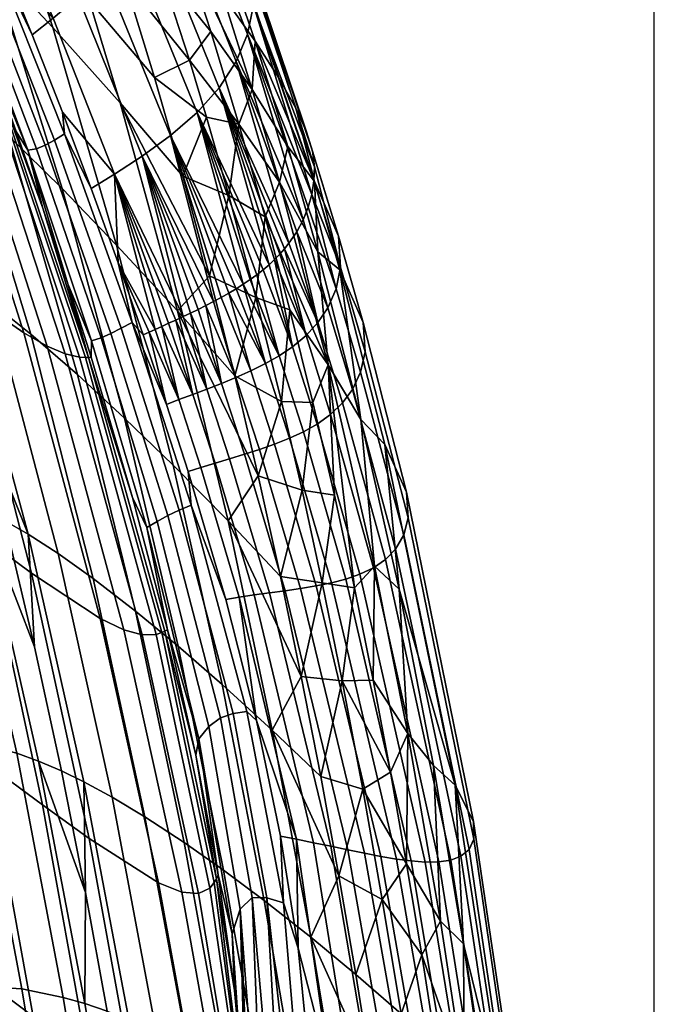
# Model space of a CAD drawing. Header units: millimetres. Extents: x -305 to 311, y -366 to 365.
# Tile 31 of 41: x 248 to 305, y 82 to 171. Entities that reach past the tile are written whole.
import ezdxf

# ---------------------------------------------------------------- set-up
doc = ezdxf.new("R2010")
doc.units = ezdxf.units.MM
doc.header["$MEASUREMENT"] = 0
for name, color, linetype in [('korpus', 251, 'Continuous'), ('pudsymbol', 7, 'Continuous'), ('sedak', 60, 'Continuous')]:
    doc.layers.add(name, color=color, linetype=linetype)

msp = doc.modelspace()

# ---------------------------------------------------------------- meshes
at = {"layer": 'korpus'}
mesh = msp.add_polyface(dxfattribs=at)
corners = [(238.037, 149.831, 221.689), (233.112, 153.622, 191.587), (224.785, 181.712, 191.522), (229.614, 177.794, 221.343), (233.537, 174.71, 246.941), (219.1, 206.139, 221.1), (222.861, 203.055, 246.365), (239.183, 170.605, 287.101), (228.137, 199.13, 285.786), (241.161, 169.37, 302.52), (229.943, 197.936, 300.886), (242.711, 168.552, 315.591), (231.341, 197.103, 313.747), (243.916, 168.064, 326.962), (232.41, 196.556, 325.082), (244.417, 167.917, 332.213), (232.849, 196.366, 330.401), (244.646, 167.863, 334.766), (233.049, 196.287, 333.012), (239.335, 182.045, 336.383), (242.171, 174.92, 336.82), (233.237, 196.218, 335.606), (244.863, 167.819, 337.283), (246.555, 187.64, 464.441), (252.982, 172.944, 466.035), (250.748, 171.006, 429.641), (244.584, 185.417, 428.725), (248.647, 190.209, 502.434), (255.327, 175.194, 504.722), (250.676, 192.959, 539.607), (257.551, 177.636, 542.417), (239.529, 202.326, 462.906), (237.838, 199.851, 427.886), (248.854, 169.498, 398.824), (245.962, 176.576, 398.593), (242.923, 183.702, 398.381), (239.74, 190.838, 398.193), (236.418, 197.947, 398.033), (251.276, 191.806, 722.644), (254.792, 187.573, 721.953), (251.19, 196.602, 720.93), (242.713, 176.382, 352.989), (241.987, 176.364, 342.097), (234.667, 193.76, 341.233), (235.318, 193.729, 352.427), (249.241, 159.21, 353.717), (248.44, 159.093, 343.13), (243.407, 176.649, 364.725), (235.923, 193.986, 364.374), (250.023, 159.525, 365.231), (244.134, 177.121, 377.532), (236.542, 194.49, 377.245), (250.854, 159.985, 377.963), (244.911, 177.744, 391.305), (237.196, 195.181, 390.934), (251.751, 160.546, 391.805), (251.596, 162.505, 399.07)]
mesh.append_faces([[corners[k] for k in face] for face in [(0, 1, 2, 3), (4, 3, 5, 6), (7, 4, 6, 8), (9, 7, 8, 10), (11, 9, 10, 12), (13, 11, 12, 14), (15, 13, 14, 16), (17, 15, 16, 18), (17, 18, 19, 20), (18, 21, 19, 19), (17, 20, 22, 22), (23, 24, 25, 26), (27, 28, 24, 23), (29, 30, 28, 27), (31, 23, 26, 32), (25, 33, 34, 34), (34, 35, 26, 26), (25, 34, 26, 26), (36, 26, 35, 35), (32, 26, 36, 37), (38, 39, 40, 40), (41, 42, 43, 44), (45, 46, 42, 41), (47, 41, 44, 48), (49, 45, 41, 47), (50, 47, 48, 51), (52, 49, 47, 50), (53, 50, 51, 54), (55, 52, 50, 53), (43, 19, 21, 21), (42, 20, 19, 19), (22, 20, 42, 42), (43, 42, 19, 19), (42, 46, 22, 22), (53, 54, 36, 35), (55, 53, 33, 56), (54, 37, 36, 36), (53, 35, 34, 34), (53, 34, 33, 33)]])
mesh = msp.add_polyface(dxfattribs=at)
corners = [(267.506, 161.426, 720.801), (263.034, 167.22, 723.38), (264.587, 162.077, 724.045), (259.879, 165.654, 726.134), (262.438, 156.737, 727.311), (257.168, 174.484, 724.962), (252.982, 172.944, 466.035), (258.76, 158.535, 467.634), (256.288, 156.918, 430.59), (250.748, 171.006, 429.641), (255.327, 175.194, 504.722), (261.329, 160.417, 506.989), (257.551, 177.636, 542.417), (263.724, 162.498, 545.187), (259.453, 180.174, 576.436), (265.717, 164.723, 579.411), (260.961, 182.792, 606.499), (267.245, 167.078, 609.438), (262.032, 185.493, 632.928), (268.292, 169.562, 635.699), (262.623, 188.283, 656.043), (268.837, 172.172, 658.622), (272.026, 150.679, 597.79), (274.321, 157.573, 671.38), (274.274, 156.303, 661.123), (274.082, 155.094, 650.137), (268.717, 175.075, 678.49), (274.134, 159.008, 680.872), (272.644, 162.876, 697.33), (273.61, 160.734, 689.541), (268.184, 176.889, 687.196), (267.188, 179.113, 695.009), (268.964, 168.914, 710.037), (271.129, 165.561, 704.181), (265.616, 181.875, 701.873), (263.359, 185.302, 707.735), (266.041, 173.06, 714.841), (260.304, 189.522, 712.539), (262.606, 180.377, 716.153), (262.258, 178.125, 718.534), (273.312, 152.801, 625.777), (264.967, 169.786, 719.672), (256.361, 180.713, 723.429), (254.302, 183.208, 723.798), (268.689, 164.565, 716.105), (271.163, 156.184, 717.24), (274.334, 156.251, 702.399), (271.909, 159.421, 711.292), (260.325, 175.559, 722.243), (260.013, 181.036, 719.95)]
mesh.append_faces([[corners[k] for k in face] for face in [(0, 1, 2, 2), (2, 3, 4, 4), (1, 5, 3, 3), (2, 1, 3, 3), (6, 7, 8, 9), (10, 11, 7, 6), (12, 13, 11, 10), (14, 15, 13, 12), (16, 17, 15, 14), (18, 19, 17, 16), (20, 21, 19, 18), (17, 22, 15, 15), (21, 23, 24, 24), (24, 25, 21, 21), (23, 26, 27, 27), (28, 29, 30, 31), (29, 27, 26, 30), (32, 33, 34, 35), (36, 32, 35, 37), (36, 38, 39, 39), (33, 28, 31, 34), (40, 17, 19, 19), (25, 19, 21, 21), (23, 21, 26, 26), (41, 1, 0, 0), (42, 43, 5, 5), (44, 36, 39, 39), (0, 44, 41, 41), (39, 41, 44, 44), (0, 45, 44, 44), (46, 33, 32, 32), (46, 32, 47, 47), (44, 47, 32, 32), (36, 44, 32, 32), (5, 1, 48, 48), (5, 48, 42, 42), (1, 41, 48, 48), (48, 41, 39, 39), (48, 39, 49, 49)]])
mesh = msp.add_polyface(dxfattribs=at)
corners = [(231.873, 93.367, 90.077), (226.796, 96.637, 63.617), (222.115, 119.458, 63.592), (227.326, 116.184, 90.063), (233.899, 82.279, 90.092), (228.886, 85.571, 63.638), (233.152, 112.166, 122.563), (221.836, 140.511, 90.09), (227.808, 136.377, 122.58), (237.543, 89.36, 122.589), (233.913, 131.943, 157.615), (221.145, 162.751, 122.662), (227.339, 158.071, 157.629), (239.129, 107.843, 157.668), (243.379, 85.046, 157.76), (239.653, 127.675, 191.739), (233.112, 153.622, 191.587), (244.795, 103.654, 191.953), (248.949, 80.858, 192.198), (244.623, 123.962, 222.123), (238.037, 149.831, 221.689), (249.767, 99.973, 222.611), (253.896, 77.169, 223.116), (242.108, 146.753, 247.655), (229.614, 177.794, 221.343), (233.537, 174.71, 246.941), (248.791, 120.898, 248.46), (253.985, 96.921, 249.31), (248.085, 142.58, 288.641), (239.183, 170.605, 287.101), (254.971, 116.792, 290.288), (250.188, 141.395, 304.427), (241.161, 169.37, 302.52), (257.115, 115.763, 306.456), (251.836, 140.704, 317.752), (242.711, 168.552, 315.591), (253.126, 140.406, 329.194), (243.916, 168.064, 326.962), (253.667, 140.371, 334.391), (244.417, 167.917, 332.213), (253.918, 140.378, 336.889), (244.646, 167.863, 334.766), (244.863, 167.819, 337.283), (247.41, 160.78, 337.77), (249.809, 153.838, 338.277), (252.059, 147.031, 338.799), (254.156, 140.397, 339.333), (250.748, 171.006, 429.641), (256.288, 156.918, 430.59), (251.596, 162.505, 399.07), (248.854, 169.498, 398.824), (255.072, 142.139, 354.59), (254.2, 141.858, 344.324), (248.44, 159.093, 343.13), (249.241, 159.21, 353.717), (255.942, 142.543, 365.863), (250.023, 159.525, 365.231), (256.873, 143.014, 378.498), (250.854, 159.985, 377.963), (251.751, 160.546, 391.805), (254.184, 155.635, 399.326)]
mesh.append_faces([[corners[k] for k in face] for face in [(0, 1, 2, 3), (4, 5, 1, 0), (6, 3, 7, 8), (9, 0, 3, 6), (10, 8, 11, 12), (13, 6, 8, 10), (14, 9, 6, 13), (15, 10, 12, 16), (17, 13, 10, 15), (18, 14, 13, 17), (19, 15, 16, 20), (21, 17, 15, 19), (22, 18, 17, 21), (23, 20, 24, 25), (26, 19, 20, 23), (27, 21, 19, 26), (28, 23, 25, 29), (30, 26, 23, 28), (31, 28, 29, 32), (33, 30, 28, 31), (34, 31, 32, 35), (36, 34, 35, 37), (38, 36, 37, 39), (40, 38, 39, 41), (41, 42, 43, 43), (41, 43, 44, 44), (45, 40, 44, 44), (40, 45, 46, 46), (41, 44, 40, 40), (47, 48, 49, 50), (51, 52, 53, 54), (55, 51, 54, 56), (57, 55, 56, 58), (53, 43, 42, 42), (53, 44, 43, 43), (52, 46, 45, 45), (45, 44, 53, 53), (53, 52, 45, 45), (59, 49, 60, 60)]])
mesh = msp.add_polyface(dxfattribs=at)
corners = [(269.038, 145.795, 726.204), (272.105, 144.673, 723.035), (269.883, 153.052, 721.922), (265.717, 164.723, 579.411), (270.722, 149.205, 574.101), (270.223, 148.736, 565.646), (271.624, 150.176, 590.164), (271.189, 149.685, 582.271), (272.026, 150.679, 597.79), (267.245, 167.078, 609.438), (273.312, 152.801, 625.777), (272.734, 151.719, 612.27), (273.762, 153.927, 638.378), (268.292, 169.562, 635.699), (274.082, 155.094, 650.137), (275.559, 139.69, 719.442), (271.163, 156.184, 717.24), (267.506, 161.426, 720.801), (278.724, 143.511, 684.28), (278.901, 140.881, 663.504), (276.687, 148.534, 662.329), (276.502, 151.307, 683.158), (276.613, 148.274, 703.5), (274.334, 156.251, 702.399), (271.143, 140.523, 543.309), (267.903, 146.979, 528.901), (268.528, 147.4, 538.501), (269.125, 147.833, 547.849), (272.357, 141.343, 562.493), (269.689, 148.279, 556.898), (273.563, 142.356, 582.828), (274.632, 143.519, 602.674), (276.276, 146.573, 642.752), (275.526, 144.849, 621.914), (274.274, 156.303, 661.123), (274.321, 157.573, 671.38), (274.134, 159.008, 680.872), (273.61, 160.734, 689.541), (272.644, 162.876, 697.33), (271.129, 165.561, 704.181), (274.629, 149.901, 712.586), (271.909, 159.421, 711.292), (268.689, 164.565, 716.105)]
mesh.append_faces([[corners[k] for k in face] for face in [(0, 1, 2, 2), (3, 4, 5, 5), (3, 6, 7, 7), (3, 8, 6, 6), (9, 10, 11, 11), (12, 13, 14, 14), (13, 12, 10, 10), (9, 11, 8, 8), (15, 16, 2, 2), (15, 2, 1, 1), (2, 16, 17, 17), (18, 19, 20, 21), (22, 18, 21, 23), (24, 25, 26, 26), (24, 26, 27, 27), (28, 29, 5, 5), (28, 24, 27, 29), (4, 28, 5, 5), (30, 7, 6, 6), (31, 8, 11, 11), (31, 6, 8, 8), (10, 12, 32, 33), (20, 14, 34, 34), (20, 34, 35, 35), (32, 12, 14, 14), (33, 11, 10, 10), (31, 30, 6, 6), (31, 11, 33, 33), (21, 36, 37, 37), (21, 20, 35, 36), (23, 21, 37, 38), (14, 20, 32, 32), (4, 7, 30, 30), (38, 39, 23, 23), (40, 22, 23, 23), (23, 41, 40, 40), (41, 42, 16, 16), (40, 41, 16, 16), (40, 16, 15, 15)]])
mesh = msp.add_polyface(dxfattribs=at)
corners = [(269.038, 145.795, 726.204), (269.883, 153.052, 721.922), (266.596, 154.984, 724.989), (267.506, 161.426, 720.801), (264.587, 162.077, 724.045), (264.852, 147.754, 728.49), (267.123, 138.724, 729.669), (262.438, 156.737, 727.311), (256.288, 156.918, 430.59), (260.544, 143.174, 422.904), (259.954, 142.907, 414.713), (259.396, 142.654, 407.009), (256.611, 148.925, 399.587), (261.808, 143.748, 440.522), (261.164, 143.454, 431.526), (258.76, 158.535, 467.634), (263.147, 144.376, 459.406), (262.47, 144.055, 449.834), (263.835, 144.71, 469.181), (265.221, 145.416, 489.111), (264.527, 145.056, 479.102), (261.329, 160.417, 506.989), (266.59, 146.172, 509.17), (265.91, 145.788, 499.153), (267.903, 146.979, 528.901), (267.256, 146.569, 519.104), (263.724, 162.498, 545.187), (269.125, 147.833, 547.849), (268.528, 147.4, 538.501), (269.689, 148.279, 556.898), (254.184, 155.635, 399.326), (251.596, 162.505, 399.07), (271.189, 149.685, 582.271), (270.722, 149.205, 574.101), (265.717, 164.723, 579.411), (270.223, 148.736, 565.646), (257.879, 143.517, 392.392), (256.873, 143.014, 378.498), (250.854, 159.985, 377.963), (251.751, 160.546, 391.805), (258.878, 142.414, 399.849), (269.901, 139.821, 524.558), (268.578, 139.167, 505.168)]
mesh.append_faces([[corners[k] for k in face] for face in [(0, 1, 2, 2), (3, 4, 2, 2), (1, 3, 2, 2), (5, 6, 0, 0), (7, 2, 4, 4), (0, 2, 5, 5), (2, 7, 5, 5), (8, 9, 10, 10), (10, 11, 12, 12), (8, 13, 14, 14), (15, 16, 17, 17), (15, 18, 16, 16), (17, 13, 8, 8), (14, 9, 8, 8), (15, 19, 20, 20), (21, 22, 23, 23), (23, 19, 21, 21), (21, 24, 25, 25), (26, 27, 28, 28), (26, 29, 27, 27), (28, 24, 26, 26), (25, 22, 21, 21), (20, 18, 15, 15), (8, 12, 30, 30), (30, 31, 8, 8), (17, 8, 15, 15), (32, 33, 34, 34), (29, 26, 35, 35), (35, 26, 34, 34), (21, 26, 24, 24), (19, 15, 21, 21), (8, 10, 12, 12), (36, 37, 38, 39), (36, 39, 30, 12), (36, 12, 40, 40), (41, 22, 25, 25), (41, 25, 24, 24), (42, 23, 22, 22)]])
mesh = msp.add_polyface(dxfattribs=at)
corners = [(276.12, 127.923, 725.232), (274.182, 136.294, 724.138), (273.213, 128.393, 728.481), (272.105, 144.673, 723.035), (271.36, 136.402, 727.437), (269.038, 145.795, 726.204), (275.029, 120.031, 729.565), (269.258, 129.667, 730.846), (275.559, 139.69, 719.442), (277.928, 119.566, 726.316), (271.67, 119.31, 469.63), (270.267, 119.122, 451.108), (266.662, 131.221, 450.002), (268.004, 131.628, 468.256), (273.069, 119.51, 488.506), (269.351, 132.061, 486.867), (274.483, 119.743, 508.038), (270.718, 132.54, 506.144), (272.067, 133.073, 525.66), (268.578, 139.167, 505.168), (269.901, 139.821, 524.558), (275.874, 120.023, 527.786), (273.33, 133.656, 544.513), (271.143, 140.523, 543.309), (277.168, 120.355, 546.827), (274.562, 134.352, 563.774), (272.357, 141.343, 562.493), (278.424, 120.79, 566.227), (275.781, 135.233, 584.152), (273.563, 142.356, 582.828), (279.658, 121.388, 586.685), (276.854, 136.264, 604.003), (274.632, 143.519, 602.674), (280.739, 122.139, 606.546), (277.749, 137.467, 623.215), (275.526, 144.849, 621.914), (281.635, 123.064, 625.71), (278.495, 139.051, 643.994), (276.276, 146.573, 642.752), (282.379, 124.344, 646.382), (278.901, 140.881, 663.504), (276.687, 148.534, 662.329), (282.787, 125.885, 665.772), (282.64, 128.193, 686.451), (278.724, 143.511, 684.28), (280.666, 132.524, 705.64), (276.613, 148.274, 703.5), (267.903, 146.979, 528.901), (270.722, 149.205, 574.101), (279.739, 121.519, 721.824), (278.52, 134.768, 714.611), (274.629, 149.901, 712.586), (281.958, 119.462, 716.626)]
mesh.append_faces([[corners[k] for k in face] for face in [(0, 1, 2, 2), (1, 3, 4, 4), (3, 5, 4, 4), (1, 4, 2, 2), (2, 6, 0, 0), (4, 7, 2, 2), (8, 1, 0, 0), (8, 0, 9, 9), (8, 3, 1, 1), (10, 11, 12, 13), (14, 10, 13, 15), (16, 14, 15, 17), (18, 17, 19, 20), (21, 16, 17, 18), (22, 18, 20, 23), (24, 21, 18, 22), (25, 22, 23, 26), (27, 24, 22, 25), (28, 25, 26, 29), (30, 27, 25, 28), (31, 28, 29, 32), (33, 30, 28, 31), (34, 31, 32, 35), (36, 33, 31, 34), (37, 34, 35, 38), (39, 36, 34, 37), (40, 37, 38, 41), (42, 39, 37, 40), (43, 42, 40, 44), (45, 43, 44, 46), (47, 23, 20, 20), (48, 29, 26, 26), (8, 9, 49, 49), (46, 50, 45, 45), (46, 51, 50, 50), (50, 52, 45, 45), (50, 8, 49, 49), (49, 52, 50, 50), (8, 50, 51, 51)]])
mesh = msp.add_polyface(dxfattribs=at)
corners = [(269.258, 129.667, 730.846), (271.36, 136.402, 727.437), (267.123, 138.724, 729.669), (269.038, 145.795, 726.204), (258.761, 115.325, 320.058), (257.115, 115.763, 306.456), (250.188, 141.395, 304.427), (251.836, 140.704, 317.752), (260.027, 115.365, 331.6), (253.126, 140.406, 329.194), (260.56, 115.533, 336.753), (253.667, 140.371, 334.391), (260.809, 115.65, 339.202), (253.918, 140.378, 336.889), (254.156, 140.397, 339.333), (257.898, 127.727, 340.431), (256.611, 148.925, 399.587), (259.396, 142.654, 407.009), (258.878, 142.414, 399.849), (260.131, 125.555, 355.582), (259.201, 125.019, 345.662), (254.2, 141.858, 344.324), (255.072, 142.139, 354.59), (261.081, 126.1, 366.582), (255.942, 142.543, 365.863), (262.104, 126.593, 379.091), (256.873, 143.014, 378.498), (263.208, 127.025, 393.011), (257.879, 143.517, 392.392), (260.979, 136.13, 400.108), (262.918, 130.062, 400.361), (265.351, 130.831, 432.416), (264.065, 130.439, 415.379), (262.093, 136.567, 415.05), (263.342, 137.039, 431.977), (266.662, 131.221, 450.002), (264.618, 137.521, 449.437), (270.267, 119.122, 451.108), (268.89, 118.936, 433.269), (268.004, 131.628, 468.256), (265.926, 138.031, 467.554), (269.351, 132.061, 486.867), (267.24, 138.572, 486.027), (270.718, 132.54, 506.144), (268.578, 139.167, 505.168), (259.954, 142.907, 414.713), (260.544, 143.174, 422.904), (261.164, 143.454, 431.526), (261.808, 143.748, 440.522), (262.47, 144.055, 449.834), (263.147, 144.376, 459.406), (263.835, 144.71, 469.181), (264.527, 145.056, 479.102), (265.221, 145.416, 489.111), (265.91, 145.788, 499.153), (269.901, 139.821, 524.558), (266.59, 146.172, 509.17)]
mesh.append_faces([[corners[k] for k in face] for face in [(0, 1, 2, 2), (1, 3, 2, 2), (4, 5, 6, 7), (8, 4, 7, 9), (10, 8, 9, 11), (12, 10, 11, 13), (13, 14, 15, 15), (16, 17, 18, 18), (19, 20, 21, 22), (23, 19, 22, 24), (25, 23, 24, 26), (27, 25, 26, 28), (15, 14, 21, 20), (27, 28, 29, 30), (28, 18, 29, 29), (31, 32, 33, 34), (35, 31, 34, 36), (37, 38, 31, 35), (39, 35, 36, 40), (41, 39, 40, 42), (43, 41, 42, 44), (29, 18, 17, 17), (33, 45, 46, 46), (33, 17, 45, 45), (34, 47, 48, 48), (36, 49, 50, 50), (36, 48, 49, 49), (34, 46, 47, 47), (30, 29, 33, 32), (46, 34, 33, 33), (36, 34, 48, 48), (33, 29, 17, 17), (36, 50, 40, 40), (40, 51, 52, 52), (53, 54, 44, 42), (42, 52, 53, 53), (42, 40, 52, 52), (55, 44, 56, 56), (50, 51, 40, 40)]])
mesh = msp.add_polyface(dxfattribs=at)
corners = [(276.831, 111.183, 730.705), (281.183, 102.928, 728.454), (279.612, 111.233, 727.39), (277.928, 119.566, 726.316), (276.12, 127.923, 725.232), (275.029, 120.031, 729.565), (273.133, 111.554, 733.185), (271.259, 120.604, 732.019), (274.885, 102.535, 734.341), (273.213, 128.393, 728.481), (269.258, 129.667, 730.846), (260.809, 115.65, 339.202), (253.918, 140.378, 336.889), (257.898, 127.727, 340.431), (261.047, 115.786, 341.576), (263.622, 104.465, 342.782), (264.804, 107.047, 356.906), (263.887, 105.931, 347.458), (259.201, 125.019, 345.662), (260.131, 125.555, 355.582), (265.829, 107.82, 367.5), (261.081, 126.1, 366.582), (266.982, 108.224, 379.791), (262.104, 126.593, 379.091), (268.23, 108.416, 393.707), (263.208, 127.025, 393.011), (266.315, 118.503, 400.843), (269.091, 107.584, 401.284), (262.918, 130.062, 400.361), (268.89, 118.936, 433.269), (267.532, 118.731, 416.011), (264.065, 130.439, 415.379), (265.351, 130.831, 432.416), (274.247, 96.555, 434.957), (272.689, 96.877, 417.183), (275.796, 96.229, 453.364), (270.267, 119.122, 451.108), (284.315, 94.808, 570.824), (283.052, 94.904, 551.226), (277.168, 120.355, 546.827), (278.424, 120.79, 566.227), (285.552, 94.825, 591.391), (279.658, 121.388, 586.685), (286.631, 94.99, 611.258), (280.739, 122.139, 606.546), (287.525, 95.329, 630.337), (281.635, 123.064, 625.71), (288.279, 95.956, 650.838), (282.379, 124.344, 646.382), (288.722, 96.871, 670.037), (282.787, 125.885, 665.772), (288.681, 98.46, 690.56), (282.64, 128.193, 686.451), (287.035, 101.741, 709.717), (280.666, 132.524, 705.64), (279.739, 121.519, 721.824), (282.751, 106.409, 723.776), (281.958, 119.462, 716.626), (285.063, 103.516, 718.694)]
mesh.append_faces([[corners[k] for k in face] for face in [(0, 1, 2, 2), (0, 2, 3, 3), (4, 5, 3, 3), (5, 0, 3, 3), (6, 5, 7, 7), (8, 0, 6, 6), (9, 10, 7, 7), (9, 7, 5, 5), (5, 6, 0, 0), (11, 12, 13, 14), (11, 14, 15, 15), (16, 17, 18, 19), (20, 16, 19, 21), (22, 20, 21, 23), (24, 22, 23, 25), (17, 15, 14, 14), (14, 13, 18, 18), (18, 17, 14, 14), (24, 25, 26, 27), (25, 28, 26, 26), (29, 30, 31, 32), (33, 34, 30, 29), (35, 33, 29, 36), (37, 38, 39, 40), (41, 37, 40, 42), (43, 41, 42, 44), (45, 43, 44, 46), (47, 45, 46, 48), (49, 47, 48, 50), (51, 49, 50, 52), (53, 51, 52, 54), (30, 27, 26, 26), (26, 28, 31, 30), (30, 34, 27, 27), (55, 3, 2, 2), (56, 55, 2, 2), (54, 57, 53, 53), (55, 56, 57, 57), (57, 56, 58, 58)]])
mesh = msp.add_polyface(dxfattribs=at)
corners = [(282.646, 94.66, 729.508), (280.447, 91.436, 733.227), (284.009, 86.436, 730.55), (281.183, 102.928, 728.454), (278.688, 101.398, 731.958), (276.831, 111.183, 730.705), (276.522, 93.564, 735.487), (274.885, 102.535, 734.341), (260.252, 92.937, 291.969), (253.985, 96.921, 249.31), (248.791, 120.898, 248.46), (254.971, 116.792, 290.288), (262.355, 92.095, 308.529), (257.115, 115.763, 306.456), (263.864, 91.959, 322.454), (258.761, 115.325, 320.058), (264.891, 92.462, 334.186), (260.027, 115.365, 331.6), (265.286, 92.967, 339.336), (260.56, 115.533, 336.753), (265.468, 93.287, 341.749), (260.809, 115.65, 339.202), (263.622, 104.465, 342.782), (265.642, 93.654, 344.06), (267.624, 90.566, 358.358), (266.906, 88.341, 349.481), (263.887, 105.931, 347.458), (264.804, 107.047, 356.906), (268.688, 91.607, 368.409), (265.829, 107.82, 367.5), (270.04, 91.586, 380.37), (266.982, 108.224, 379.791), (271.539, 91.134, 394.245), (268.23, 108.416, 393.707), (269.091, 107.584, 401.284), (271.267, 97.154, 401.67), (272.855, 87.035, 401.996), (277.337, 95.905, 472.449), (275.796, 96.229, 453.364), (270.267, 119.122, 451.108), (271.67, 119.31, 469.63), (278.835, 95.6, 491.825), (273.069, 119.51, 488.506), (280.313, 95.318, 511.796), (274.483, 119.743, 508.038), (281.74, 95.078, 531.908), (275.874, 120.023, 527.786), (283.052, 94.904, 551.226), (277.168, 120.355, 546.827), (272.689, 96.877, 417.183), (282.751, 106.409, 723.776), (279.612, 111.233, 727.39), (285.692, 89.478, 725.936), (287.77, 87.417, 720.758), (287.035, 101.741, 709.717), (285.063, 103.516, 718.694), (281.958, 119.462, 716.626)]
mesh.append_faces([[corners[k] for k in face] for face in [(0, 1, 2, 2), (3, 4, 0, 0), (5, 4, 3, 3), (1, 0, 4, 4), (6, 4, 7, 7), (5, 7, 4, 4), (1, 4, 6, 6), (8, 9, 10, 11), (12, 8, 11, 13), (14, 12, 13, 15), (16, 14, 15, 17), (18, 16, 17, 19), (20, 18, 19, 21), (21, 22, 20, 20), (20, 22, 23, 23), (24, 25, 26, 27), (28, 24, 27, 29), (30, 28, 29, 31), (32, 30, 31, 33), (26, 23, 22, 22), (26, 25, 23, 23), (32, 33, 34, 35), (32, 35, 36, 36), (37, 38, 39, 40), (41, 37, 40, 42), (43, 41, 42, 44), (45, 43, 44, 46), (47, 45, 46, 48), (49, 36, 35, 35), (49, 35, 34, 34), (50, 51, 3, 3), (52, 0, 2, 2), (0, 50, 3, 3), (0, 52, 50, 50), (53, 54, 55, 55), (56, 55, 54, 54), (50, 52, 55, 55), (52, 53, 55, 55)]])
mesh = msp.add_polyface(dxfattribs=at)
corners = [(283.441, 72.645, 735.599), (286.471, 70.147, 732.601), (285.281, 78.263, 731.581), (284.009, 86.436, 730.55), (282.141, 81.114, 734.533), (280.447, 91.436, 733.227), (278.051, 84.659, 736.618), (279.479, 75.838, 737.734), (276.522, 93.564, 735.487), (271.929, 74.701, 387.272), (270.942, 75.845, 380.699), (270.04, 91.586, 380.37), (272.994, 73.471, 394.56), (271.539, 91.134, 394.245), (272.855, 87.035, 401.996), (273.848, 76.948, 402.3), (269.649, 64.085, 383.146), (271.152, 60.482, 391.138), (274.217, 66.635, 402.709), (277.771, 74.567, 437.117), (275.763, 75.667, 418.486), (272.689, 96.877, 417.183), (274.247, 96.555, 434.957), (279.644, 73.607, 456.251), (275.796, 96.229, 453.364), (281.397, 72.727, 475.905), (277.337, 95.905, 472.449), (283.015, 71.922, 495.686), (278.835, 95.6, 491.825), (284.542, 71.169, 515.929), (280.313, 95.318, 511.796), (285.964, 70.48, 536.205), (281.74, 95.078, 531.908), (287.242, 69.88, 555.604), (283.052, 94.904, 551.226), (288.465, 69.334, 575.236), (284.315, 94.808, 570.824), (289.662, 68.849, 595.798), (285.552, 94.825, 591.391), (290.712, 68.497, 615.618), (286.631, 94.99, 611.258), (291.593, 68.306, 634.615), (287.525, 95.329, 630.337), (292.356, 68.33, 654.994), (288.279, 95.956, 650.838), (292.847, 68.654, 674.062), (288.722, 96.871, 670.037), (292.938, 69.542, 694.469), (288.681, 98.46, 690.56), (291.633, 71.724, 713.606), (287.035, 101.741, 709.717), (276.717, 64.484, 419.785), (287.827, 75.486, 727.706), (289.924, 60.064, 729.644), (285.692, 89.478, 725.936), (287.77, 87.417, 720.758), (289.838, 73.327, 722.549)]
mesh.append_faces([[corners[k] for k in face] for face in [(0, 1, 2, 2), (2, 3, 4, 4), (4, 0, 2, 2), (5, 4, 3, 3), (4, 6, 7, 7), (4, 7, 0, 0), (5, 6, 4, 4), (5, 8, 6, 6), (9, 10, 11, 11), (12, 9, 11, 13), (12, 13, 14, 15), (9, 16, 10, 10), (12, 17, 9, 9), (12, 15, 18, 18), (19, 20, 21, 22), (23, 19, 22, 24), (25, 23, 24, 26), (27, 25, 26, 28), (29, 27, 28, 30), (31, 29, 30, 32), (33, 31, 32, 34), (35, 33, 34, 36), (37, 35, 36, 38), (39, 37, 38, 40), (41, 39, 40, 42), (43, 41, 42, 44), (45, 43, 44, 46), (47, 45, 46, 48), (49, 47, 48, 50), (18, 15, 20, 51), (15, 14, 20, 20), (14, 21, 20, 20), (52, 3, 2, 2), (2, 53, 52, 52), (52, 54, 3, 3), (49, 50, 55, 55), (49, 55, 56, 56), (54, 52, 55, 55), (55, 52, 56, 56)]])
mesh = msp.add_polyface(dxfattribs=at)
corners = [(229.886, 80.079, 63.649), (225.563, 82.336, 45.717), (224.546, 87.817, 45.704), (228.886, 85.571, 63.638), (234.869, 76.772, 90.101), (233.899, 82.279, 90.092), (239.496, 78.247, 122.61), (231.873, 93.367, 90.077), (237.543, 89.36, 122.589), (240.432, 72.722, 122.621), (245.263, 73.909, 157.813), (243.379, 85.046, 157.76), (246.165, 68.367, 157.839), (250.785, 69.7, 192.322), (248.949, 80.858, 192.198), (251.665, 64.143, 192.383), (255.715, 65.994, 223.363), (253.896, 77.169, 223.116), (256.586, 60.426, 223.483), (258.133, 74.112, 250.159), (249.767, 99.973, 222.611), (253.985, 96.921, 249.31), (259.952, 62.925, 250.569), (260.823, 57.347, 250.768), (264.407, 70.198, 293.625), (260.252, 92.937, 291.969), (228.684, 75.859, 53.65), (226.557, 76.868, 45.73), (233.243, 73.055, 75.916), (235.818, 71.272, 90.11), (230.862, 74.597, 63.661), (238.536, 69.303, 105.823), (244.202, 65.025, 140.121), (241.348, 67.202, 122.633), (247.051, 62.827, 157.865), (249.843, 60.662, 175.446), (252.528, 58.585, 192.443), (227.53, 71.396, 45.743), (228.485, 65.903, 45.757), (226.224, 66.71, 39.659), (225.267, 72.198, 39.646), (231.819, 69.112, 63.673), (232.761, 63.603, 63.684), (236.75, 65.767, 90.119), (237.667, 60.236, 90.128), (242.249, 61.674, 122.644), (243.137, 56.117, 122.655), (247.923, 57.276, 157.891)]
mesh.append_faces([[corners[k] for k in face] for face in [(0, 1, 2, 3), (4, 0, 3, 5), (6, 5, 7, 8), (9, 4, 5, 6), (10, 6, 8, 11), (12, 9, 6, 10), (13, 10, 11, 14), (15, 12, 10, 13), (16, 13, 14, 17), (18, 15, 13, 16), (19, 17, 20, 21), (22, 16, 17, 19), (23, 18, 16, 22), (24, 19, 21, 25), (1, 26, 27, 27), (26, 1, 0, 0), (28, 0, 4, 4), (29, 28, 4, 4), (30, 0, 28, 28), (4, 9, 31, 31), (12, 32, 9, 9), (26, 0, 30, 30), (9, 33, 31, 31), (31, 29, 4, 4), (9, 32, 33, 33), (12, 34, 32, 32), (12, 35, 34, 34), (12, 15, 36, 35), (37, 38, 39, 40), (41, 42, 38, 37), (43, 44, 42, 41), (45, 46, 44, 43), (43, 41, 28, 29), (41, 37, 26, 30), (27, 26, 37, 37), (30, 28, 41, 41), (45, 43, 31, 33), (29, 31, 43, 43), (47, 45, 33, 32)]])
mesh = msp.add_polyface(dxfattribs=at)
corners = [(266.212, 58.992, 294.425), (259.952, 62.925, 250.569), (258.133, 74.112, 250.159), (264.407, 70.198, 293.625), (266.41, 69.472, 310.585), (260.252, 92.937, 291.969), (262.355, 92.095, 308.529), (267.633, 69.574, 324.887), (263.864, 91.959, 322.454), (268.094, 70.547, 336.954), (264.891, 92.462, 334.186), (268.098, 71.491, 342.219), (265.286, 92.967, 339.336), (268.892, 60.6, 343.72), (269.248, 59.474, 338.327), (268.07, 72.146, 344.645), (265.468, 93.287, 341.749), (268.644, 61.482, 346.214), (267.118, 83.222, 345.43), (268.039, 72.958, 346.922), (265.642, 93.654, 344.06), (268.373, 62.696, 348.552), (265.936, 65.894, 366.008), (265.604, 64.349, 361.699), (266.075, 65.307, 361.502), (266.425, 66.827, 365.896), (266.663, 65.759, 371.439), (267.174, 66.716, 371.429), (266.047, 64.786, 371.445), (265.346, 64.946, 366.13), (267.857, 63.72, 378.44), (268.396, 64.762, 378.589), (266.822, 67.714, 365.794), (267.151, 67.877, 368.43), (266.457, 66.22, 361.327), (267.587, 67.627, 371.415), (268.142, 66.932, 374.816), (268.827, 65.761, 378.703), (268.056, 73.891, 356.132), (268.075, 71.07, 351.981), (266.906, 88.341, 349.481), (267.624, 90.566, 358.358), (268.252, 75.728, 360.018), (268.675, 76.803, 364.455), (269.277, 77.067, 369.264), (268.688, 91.607, 368.409), (270.022, 76.715, 374.522), (270.942, 75.845, 380.699), (270.04, 91.586, 380.37), (266.466, 63.136, 357.638), (266.605, 60.982, 355.98), (266.817, 58.447, 354.406), (269.649, 64.085, 383.146)]
mesh.append_faces([[corners[k] for k in face] for face in [(0, 1, 2, 3), (4, 3, 5, 6), (7, 4, 6, 8), (9, 7, 8, 10), (11, 9, 10, 12), (13, 14, 9, 11), (15, 11, 12, 16), (17, 13, 11, 15), (15, 16, 18, 19), (16, 20, 18, 18), (19, 21, 17, 15), (22, 23, 24, 25), (26, 22, 25, 27), (28, 29, 22, 26), (30, 26, 27, 31), (25, 32, 33, 33), (34, 32, 25, 24), (27, 25, 33, 35), (36, 27, 35, 35), (31, 36, 37, 37), (36, 31, 27, 27), (38, 39, 40, 41), (42, 38, 41, 41), (43, 42, 41, 41), (44, 43, 41, 45), (46, 44, 45, 45), (47, 46, 45, 48), (19, 18, 40, 39), (21, 19, 39, 39), (18, 20, 40, 40), (39, 38, 49, 50), (50, 51, 39, 39), (42, 43, 32, 34), (43, 44, 33, 32), (44, 35, 33, 33), (44, 46, 36, 35), (34, 49, 38, 42), (37, 36, 46, 47), (47, 52, 37, 37)]])
at = {"layer": 'pudsymbol'}
mesh = msp.add_polyface(dxfattribs=at)
corners = [(-305, 360), (305, -360), (305, 360), (-305, 210), (155, 210), (-305, -360), (-305, 210), (305, -360), (155, 210)]
mesh.append_faces([[corners[k] for k in face] for face in [(3, 4, 2, 0), (2, 4, 1, 1), (8, 6, 5, 7)]])
at = {"layer": 'sedak'}
mesh = msp.add_polyface(dxfattribs=at)
corners = [(235.665, 150.958, 718.711), (227.523, 174.61, 716.081), (223.658, 175.436, 711.191), (231.86, 152.025, 713.737), (237.767, 150.029, 720.93), (229.735, 173.684, 718.27), (219.639, 197.444, 715.736), (232.171, 172.342, 720.291), (227.537, 184.204, 718.991), (236.312, 160.535, 721.62), (234.771, 214.894, 721.672), (237.425, 207.315, 722.68), (241.23, 203.226, 722.968), (241.916, 207.245, 721.934), (244.808, 199.269, 723.065), (233.197, 211.712, 722.186), (227.922, 221.814, 720.938), (247.176, 202.564, 721.189), (238.415, 215.53, 720.818), (248.155, 195.457, 722.96), (245.004, 207.874, 720.469), (242.739, 213.152, 719.753), (249.263, 197.211, 721.914), (251.276, 191.806, 722.644), (244.348, 189.195, 724.974), (251.037, 181.707, 725.385), (247.938, 190.652, 724.214), (240.954, 198.392, 723.809), (247.602, 179.767, 726.169), (253.988, 172.597, 726.574), (250.71, 170.151, 727.39), (256.79, 163.353, 727.778), (256.465, 150.521, 729.886), (261.949, 144.578, 730.212), (238.126, 195.807, 724.046), (234.409, 205.259, 722.9), (241.712, 186.06, 725.236), (245.152, 176.076, 726.463), (251.537, 155.626, 728.998), (231.718, 202.234, 722.689), (227.572, 212.01, 721.572), (235.744, 192.094, 723.867), (239.608, 181.682, 725.095), (246.721, 160.372, 727.655), (224.854, 208.657, 720.884), (220.09, 218.892, 719.808), (229.503, 197.99, 722.045), (233.94, 187.043, 723.272), (241.925, 164.799, 725.849), (229.203, 191.156, 721.385), (224.198, 202.586, 720.162), (237.983, 168.145, 723.966), (234.679, 170.67, 722.038), (225.259, 194.203, 719.463), (242.293, 147.348, 724.728), (245.236, 145.229, 726.656), (254.302, 183.208, 723.798), (257.168, 174.484, 724.962), (259.879, 165.654, 726.134), (262.438, 156.737, 727.311), (228.688, 216.227, 721.5), (223.865, 220.85, 720.63), (222.345, 196.105, 717.73)]
mesh.append_faces([[corners[k] for k in face] for face in [(0, 1, 2, 3), (4, 5, 1, 0), (6, 5, 7, 8), (5, 9, 7, 7), (4, 9, 5, 5), (10, 11, 12, 12), (13, 12, 14, 14), (15, 11, 10, 16), (17, 18, 13, 13), (13, 10, 12, 12), (13, 14, 19, 19), (18, 20, 21, 21), (20, 18, 17, 17), (17, 19, 22, 22), (23, 22, 19, 19), (13, 19, 17, 17), (24, 25, 26, 27), (28, 29, 25, 24), (30, 31, 29, 28), (32, 33, 31, 30), (34, 24, 27, 35), (36, 28, 24, 34), (37, 30, 28, 36), (38, 32, 30, 37), (39, 34, 35, 40), (41, 36, 34, 39), (42, 37, 36, 41), (43, 38, 37, 42), (44, 39, 40, 45), (46, 41, 39, 44), (47, 42, 41, 46), (48, 43, 42, 47), (49, 47, 46, 50), (51, 48, 47, 49), (52, 51, 49, 53), (54, 55, 51, 52), (19, 56, 23, 23), (26, 19, 14, 14), (12, 26, 14, 14), (56, 19, 26, 26), (26, 25, 57, 56), (58, 57, 25, 29), (59, 58, 29, 31), (27, 12, 11, 11), (35, 15, 60, 60), (60, 61, 40, 35), (27, 11, 15, 15), (15, 35, 27, 27), (12, 27, 26, 26), (53, 62, 8, 8), (53, 8, 52, 52), (52, 8, 7, 7), (9, 52, 7, 7), (9, 54, 52, 52)]])
mesh = msp.add_polyface(dxfattribs=at)
corners = [(219.33, 125.338, 670.611), (213.863, 147.073, 668.531), (207.703, 143.664, 647.44), (212.663, 122.716, 649.474), (225.576, 127.574, 688.791), (219.618, 149.952, 686.564), (231.75, 128.896, 704.056), (225.386, 151.848, 701.62), (238.442, 128.61, 716.372), (231.86, 152.025, 713.737), (242.205, 127.528, 721.415), (235.665, 150.958, 718.711), (244.231, 126.686, 723.657), (237.767, 150.029, 720.93), (223.6, 103.445, 672.766), (216.494, 101.532, 651.574), (230.279, 105.121, 691.089), (236.81, 106.044, 706.547), (243.699, 105.598, 719.034), (247.447, 104.634, 724.131), (249.429, 103.924, 726.388), (243.364, 137.15, 724.338), (240.022, 148.798, 722.972), (251.491, 103.048, 728.448), (249.068, 114.242, 727.084), (246.369, 125.62, 725.711), (253.667, 92.071, 729.798), (253.605, 82.029, 729.064), (236.312, 160.535, 721.62), (261.567, 130.644, 732.419), (266.521, 125.62, 732.658), (261.949, 144.578, 730.212), (256.465, 150.521, 729.886), (265.99, 110.838, 734.947), (270.517, 106.705, 735.088), (269.791, 91.325, 737.435), (273.988, 88.02, 737.473), (257.179, 134.901, 731.593), (251.537, 155.626, 728.998), (262.015, 114.299, 734.196), (266.116, 94.07, 736.763), (252.926, 138.822, 730.297), (246.721, 160.372, 727.655), (258.175, 117.468, 732.96), (262.564, 96.573, 735.593), (248.709, 142.465, 728.524), (241.925, 164.799, 725.849), (254.359, 120.412, 731.232), (259.022, 98.895, 733.918), (245.236, 145.229, 726.656), (237.983, 168.145, 723.966), (251.195, 122.658, 729.389), (256.064, 100.674, 732.106), (248.486, 124.403, 727.47), (242.293, 147.348, 724.728), (253.51, 102.065, 730.204), (256.79, 163.353, 727.778), (264.852, 147.754, 728.49), (262.438, 156.737, 727.311), (267.123, 138.724, 729.669), (269.258, 129.667, 730.846), (273.133, 111.554, 733.185), (271.259, 120.604, 732.019), (274.885, 102.535, 734.341), (276.522, 93.564, 735.487)]
mesh.append_faces([[corners[k] for k in face] for face in [(0, 1, 2, 3), (4, 5, 1, 0), (6, 7, 5, 4), (8, 9, 7, 6), (10, 11, 9, 8), (12, 13, 11, 10), (14, 0, 3, 15), (16, 4, 0, 14), (17, 6, 4, 16), (18, 8, 6, 17), (19, 10, 8, 18), (20, 12, 10, 19), (13, 12, 21, 22), (12, 20, 23, 24), (25, 21, 12, 12), (24, 25, 12, 12), (23, 20, 26, 26), (27, 26, 20, 20), (28, 13, 22, 22), (29, 30, 31, 32), (33, 34, 30, 29), (35, 36, 34, 33), (37, 29, 32, 38), (39, 33, 29, 37), (40, 35, 33, 39), (41, 37, 38, 42), (43, 39, 37, 41), (44, 40, 39, 43), (45, 41, 42, 46), (47, 43, 41, 45), (48, 44, 43, 47), (49, 45, 46, 50), (51, 47, 45, 49), (52, 48, 47, 51), (53, 51, 49, 54), (55, 52, 51, 53), (56, 57, 58, 58), (57, 56, 31, 31), (59, 57, 31, 31), (60, 59, 31, 31), (30, 61, 62, 62), (34, 63, 61, 61), (62, 60, 30, 30), (64, 63, 34, 34), (34, 36, 64, 64), (30, 34, 61, 61), (60, 31, 30, 30), (55, 53, 24, 23), (53, 54, 21, 21), (22, 21, 54, 54), (25, 24, 53, 53), (21, 25, 53, 53), (26, 55, 23, 23), (28, 22, 54, 54)]])
mesh = msp.add_polyface(dxfattribs=at)
corners = [(219.523, 80.584, 653.697), (216.494, 101.532, 651.574), (209.574, 99.624, 627.091), (212.352, 79.382, 629.178), (226.981, 81.898, 674.951), (223.6, 103.445, 672.766), (234.02, 83.112, 693.409), (230.279, 105.121, 691.089), (240.845, 83.772, 709.034), (236.81, 106.044, 706.547), (247.898, 83.361, 721.661), (243.699, 105.598, 719.034), (251.649, 82.587, 726.798), (247.447, 104.634, 724.131), (253.605, 82.029, 729.064), (249.429, 103.924, 726.388), (235.618, 72.435, 694.562), (228.437, 71.412, 676.041), (242.564, 73.003, 710.259), (249.686, 72.649, 722.942), (253.44, 71.979, 728.094), (255.388, 71.495, 730.362), (255.624, 81.345, 731.124), (253.667, 92.071, 729.798), (257.392, 70.902, 732.42), (224.544, 78.148, 374.031), (223.766, 77.329, 369.262), (225.825, 75.077, 368.924), (226.603, 75.963, 373.553), (224.665, 78.089, 376.879), (226.748, 75.45, 379.444), (224.664, 77.667, 380.091), (224.562, 76.84, 383.72), (273.048, 72.306, 739.849), (276.995, 69.74, 739.789), (273.988, 88.02, 737.473), (269.791, 91.325, 737.435), (269.585, 74.427, 739.255), (266.116, 94.07, 736.763), (266.23, 76.355, 738.151), (262.564, 96.573, 735.593), (262.867, 78.142, 736.53), (259.022, 98.895, 733.918), (260.041, 79.51, 734.753), (256.064, 100.674, 732.106), (257.582, 80.584, 732.871), (253.51, 102.065, 730.204), (278.051, 84.659, 736.618), (276.522, 93.564, 735.487), (279.479, 75.838, 737.734), (216.772, 86.747, 372.188), (209.139, 97.098, 373.698), (208.357, 96.748, 369.329), (215.658, 85.948, 368.208), (217.14, 87.071, 376.86), (209.329, 97.358, 378.757), (217.109, 86.83, 381.714), (209.178, 97.317, 383.948), (216.847, 86.087, 387.118), (208.81, 97.039, 389.643), (216.415, 84.846, 393.249), (208.276, 96.56, 396), (215.842, 83.374, 399.72), (207.644, 96.002, 402.618), (216.446, 79.285, 364.413), (213.092, 84.91, 364.721), (210.073, 84.858, 362.601), (212.938, 78.375, 362.534), (219.253, 80.982, 367.683), (220.473, 82.041, 371.463), (220.902, 82.412, 375.932), (220.927, 82.086, 380.596), (220.725, 81.124, 385.817), (220.37, 79.506, 391.77), (219.896, 77.5, 398.077), (219.216, 75.137, 405.338), (215.05, 81.837, 406.96), (221.757, 75.406, 365.598), (224.384, 75.561, 387.82), (213.981, 80.475, 415.069), (210.038, 87.8, 416.174), (218.256, 72.43, 414.063)]
mesh.append_faces([[corners[k] for k in face] for face in [(0, 1, 2, 3), (4, 5, 1, 0), (6, 7, 5, 4), (8, 9, 7, 6), (10, 11, 9, 8), (12, 13, 11, 10), (14, 15, 13, 12), (16, 6, 4, 17), (18, 8, 6, 16), (19, 10, 8, 18), (20, 12, 10, 19), (21, 14, 12, 20), (14, 22, 23, 23), (24, 22, 14, 21), (25, 26, 27, 28), (28, 29, 25, 25), (30, 29, 28, 28), (30, 31, 29, 29), (30, 32, 31, 31), (33, 34, 35, 36), (37, 33, 36, 38), (39, 37, 38, 40), (41, 39, 40, 42), (43, 41, 42, 44), (45, 43, 44, 46), (35, 47, 48, 48), (49, 47, 35, 35), (35, 34, 49, 49), (45, 46, 23, 22), (50, 51, 52, 53), (54, 55, 51, 50), (56, 57, 55, 54), (58, 59, 57, 56), (60, 61, 59, 58), (62, 63, 61, 60), (64, 65, 66, 67), (68, 53, 65, 64), (69, 50, 53, 68), (70, 54, 50, 69), (71, 56, 54, 70), (72, 58, 56, 71), (73, 60, 58, 72), (74, 62, 60, 73), (75, 76, 62, 74), (26, 69, 68, 68), (71, 70, 29, 31), (70, 69, 26, 25), (68, 77, 26, 26), (70, 25, 29, 29), (77, 68, 64, 64), (31, 32, 72, 71), (73, 72, 32, 78), (76, 79, 80, 80), (76, 75, 81, 79)]])

doc.saveas('drawing.dxf')
